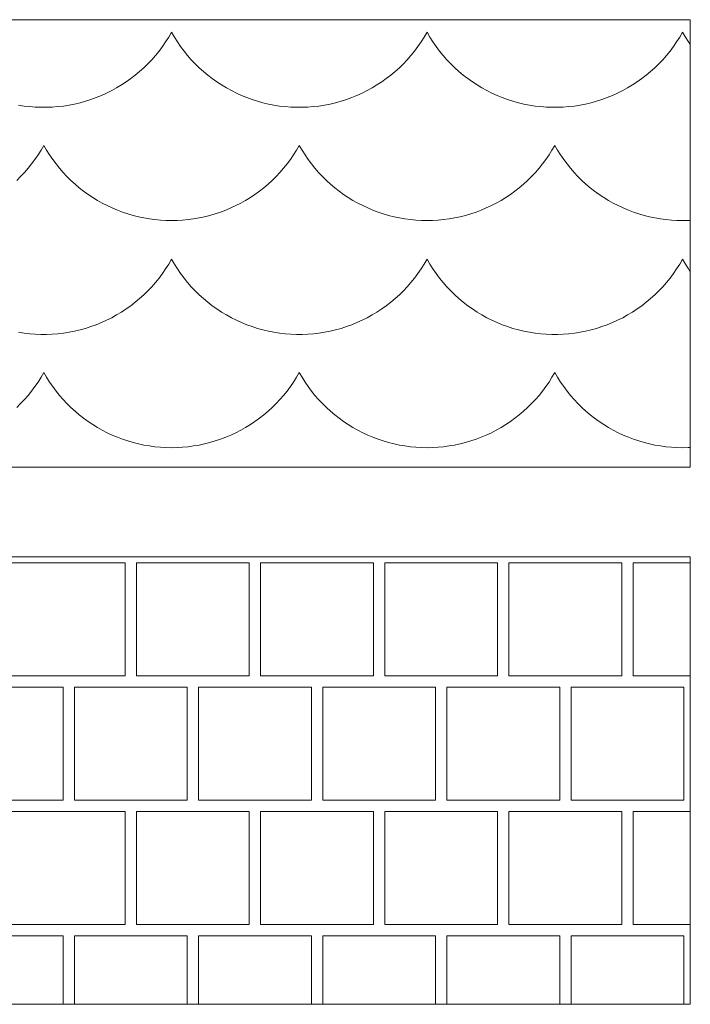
# Paper-space layout 'SA-902 Ruumi 103 siseviimistlused' of a CAD drawing. Header units: millimetres. Extents: x 15 to 415, y 5 to 292.
# Tile 105 of 108: x 300.61 to 306.61, y 238.51 to 247.31. Entities that reach past the tile are written whole.
import ezdxf
from ezdxf.xclip import XClip

# ---------------------------------------------------------------- set-up
doc = ezdxf.new("R2010")
doc.units = ezdxf.units.MM
doc.header["$MEASUREMENT"] = 0
doc.header["$XCLIPFRAME"] = 2

# ---------------------------------------------------------------- blocks, each defined once
blk = doc.blocks.new('*X26')
at = {"color": 253, "linetype": 'Continuous', "lineweight": 9}
for p, q in [((301.5532, 242.4552), (300.5432, 242.4552)), ((301.5532, 241.4452), (301.5532, 242.4552)), ((301.6542, 241.4452), (301.6542, 242.4552)), ((301.6542, 242.4552), (302.1592, 242.4552)), ((302.6642, 242.4552), (302.1592, 242.4552)), ((302.6642, 241.4452), (302.6642, 242.4552)), ((303.7752, 242.4552), (302.7652, 242.4552)), ((302.7652, 242.4552), (302.7652, 241.4452)), ((303.7752, 241.4452), (303.7752, 242.4552)), ((303.8762, 241.4452), (303.8762, 242.4552)), ((303.8762, 242.4552), (304.3812, 242.4552)), ((304.8862, 242.4552), (304.3812, 242.4552)), ((304.8862, 241.4452), (304.8862, 242.4552)), ((305.9972, 242.4552), (304.9872, 242.4552)), ((304.9872, 242.4552), (304.9872, 241.4452)), ((305.9972, 241.4452), (305.9972, 242.4552)), ((306.0982, 241.4452), (306.0982, 242.4552)), ((306.0982, 242.4552), (306.6032, 242.4552)), ((306.6101, 242.4552), (306.6032, 242.4552)), ((300.5432, 241.4452), (301.5532, 241.4452)), ((302.1592, 241.4452), (301.6542, 241.4452)), ((302.1592, 241.4452), (302.6642, 241.4452)), ((302.7652, 241.4452), (303.7752, 241.4452)), ((304.3812, 241.4452), (303.8762, 241.4452)), ((304.3812, 241.4452), (304.8862, 241.4452)), ((304.9872, 241.4452), (305.9972, 241.4452)), ((306.6032, 241.4452), (306.0982, 241.4452)), ((306.6032, 241.4452), (306.6101, 241.4452)), ((300.9977, 241.3442), (299.9877, 241.3442)), ((300.9977, 240.3342), (300.9977, 241.3442)), ((302.1087, 241.3442), (301.0987, 241.3442)), ((301.0987, 241.3442), (301.0987, 240.3342)), ((302.1087, 240.3342), (302.1087, 241.3442)), ((303.2197, 241.3442), (302.2097, 241.3442)), ((302.2097, 241.3442), (302.2097, 240.3342)), ((303.2197, 240.3342), (303.2197, 241.3442)), ((304.3307, 241.3442), (303.3207, 241.3442)), ((303.3207, 241.3442), (303.3207, 240.3342)), ((304.3307, 240.3342), (304.3307, 241.3442)), ((305.4417, 241.3442), (304.4317, 241.3442)), ((304.4317, 241.3442), (304.4317, 240.3342)), ((305.4417, 240.3342), (305.4417, 241.3442)), ((306.5527, 241.3442), (305.5427, 241.3442)), ((305.5427, 241.3442), (305.5427, 240.3342)), ((306.5527, 240.3342), (306.5527, 241.3442)), ((299.9877, 240.3342), (300.9977, 240.3342)), ((301.0987, 240.3342), (302.1087, 240.3342)), ((302.2097, 240.3342), (303.2197, 240.3342)), ((303.3207, 240.3342), (304.3307, 240.3342)), ((304.4317, 240.3342), (305.4417, 240.3342)), ((305.5427, 240.3342), (306.5527, 240.3342)), ((301.5532, 240.2332), (300.5432, 240.2332)), ((301.5532, 239.2232), (301.5532, 240.2332)), ((301.6542, 239.2232), (301.6542, 240.2332)), ((301.6542, 240.2332), (302.1592, 240.2332)), ((302.6642, 240.2332), (302.1592, 240.2332)), ((302.6642, 239.2232), (302.6642, 240.2332)), ((303.7752, 240.2332), (302.7652, 240.2332)), ((302.7652, 240.2332), (302.7652, 239.2232)), ((303.7752, 239.2232), (303.7752, 240.2332)), ((303.8762, 239.2232), (303.8762, 240.2332)), ((303.8762, 240.2332), (304.3812, 240.2332)), ((304.8862, 240.2332), (304.3812, 240.2332)), ((304.8862, 239.2232), (304.8862, 240.2332)), ((305.9972, 240.2332), (304.9872, 240.2332)), ((304.9872, 240.2332), (304.9872, 239.2232)), ((305.9972, 239.2232), (305.9972, 240.2332)), ((306.0982, 239.2232), (306.0982, 240.2332)), ((306.0982, 240.2332), (306.6032, 240.2332)), ((306.6101, 240.2332), (306.6032, 240.2332)), ((300.5432, 239.2232), (301.5532, 239.2232)), ((302.1592, 239.2232), (301.6542, 239.2232)), ((302.1592, 239.2232), (302.6642, 239.2232)), ((302.7652, 239.2232), (303.7752, 239.2232)), ((304.3812, 239.2232), (303.8762, 239.2232)), ((304.3812, 239.2232), (304.8862, 239.2232)), ((304.9872, 239.2232), (305.9972, 239.2232)), ((306.6032, 239.2232), (306.0982, 239.2232)), ((306.6032, 239.2232), (306.6101, 239.2232)), ((300.9977, 239.1222), (299.9877, 239.1222)), ((300.9977, 238.5098), (300.9977, 239.1222)), ((302.1087, 239.1222), (301.0987, 239.1222)), ((301.0987, 239.1222), (301.0987, 238.5098)), ((302.1087, 238.5098), (302.1087, 239.1222)), ((303.2197, 239.1222), (302.2097, 239.1222)), ((302.2097, 239.1222), (302.2097, 238.5098)), ((303.2197, 238.5098), (303.2197, 239.1222)), ((304.3307, 239.1222), (303.3207, 239.1222)), ((303.3207, 239.1222), (303.3207, 238.5098)), ((304.3307, 238.5098), (304.3307, 239.1222)), ((305.4417, 239.1222), (304.4317, 239.1222)), ((304.4317, 239.1222), (304.4317, 238.5098)), ((305.4417, 238.5098), (305.4417, 239.1222)), ((306.5527, 239.1222), (305.5427, 239.1222)), ((305.5427, 239.1222), (305.5427, 238.5098)), ((306.5527, 238.5098), (306.5527, 239.1222))]:
    blk.add_line(p, q, dxfattribs=at)
blk = doc.blocks.new('*X27')
at = {"color": 253, "linetype": 'Continuous', "lineweight": 9}
for p, q in [((301.9156, 247.113), (301.9427, 247.1557)), ((301.9427, 247.1557), (301.9682, 247.1994)), ((301.9682, 247.1994), (301.9936, 247.1557)), ((301.9936, 247.1557), (302.0207, 247.113)), ((304.2016, 247.113), (304.2287, 247.1557)), ((304.2287, 247.1557), (304.2542, 247.1994)), ((304.2542, 247.1994), (304.2796, 247.1557)), ((304.2796, 247.1557), (304.3067, 247.113)), ((306.4876, 247.113), (306.5147, 247.1557)), ((306.5147, 247.1557), (306.5402, 247.1994)), ((306.5402, 247.1994), (306.5656, 247.1557)), ((306.5656, 247.1557), (306.5927, 247.113)), ((301.8566, 247.031), (301.8869, 247.0714)), ((301.8869, 247.0714), (301.9156, 247.113)), ((302.0207, 247.113), (302.0495, 247.0714)), ((302.0495, 247.0714), (302.0798, 247.031)), ((304.1426, 247.031), (304.1729, 247.0714)), ((304.1729, 247.0714), (304.2016, 247.113)), ((304.3067, 247.113), (304.3355, 247.0714)), ((304.3355, 247.0714), (304.3658, 247.031)), ((306.4286, 247.031), (306.4589, 247.0714)), ((306.4589, 247.0714), (306.4876, 247.113)), ((306.5927, 247.113), (306.6101, 247.0879)), ((301.7913, 246.9537), (301.8247, 246.9917)), ((301.8247, 246.9917), (301.8566, 247.031)), ((302.0798, 247.031), (302.1117, 246.9917)), ((302.1117, 246.9917), (302.145, 246.9537)), ((304.0773, 246.9537), (304.1107, 246.9917)), ((304.1107, 246.9917), (304.1426, 247.031)), ((304.3658, 247.031), (304.3977, 246.9917)), ((304.3977, 246.9917), (304.431, 246.9537)), ((306.3633, 246.9537), (306.3967, 246.9917)), ((306.3967, 246.9917), (306.4286, 247.031)), ((301.6828, 246.8479), (301.7204, 246.8818)), ((301.7204, 246.8818), (301.7565, 246.9171)), ((301.7565, 246.9171), (301.7913, 246.9537)), ((302.145, 246.9537), (302.1798, 246.9171)), ((302.1798, 246.9171), (302.216, 246.8818)), ((302.216, 246.8818), (302.2536, 246.8479)), ((303.9688, 246.8479), (304.0064, 246.8818)), ((304.0064, 246.8818), (304.0425, 246.9171)), ((304.0425, 246.9171), (304.0773, 246.9537)), ((304.431, 246.9537), (304.4658, 246.9171)), ((304.4658, 246.9171), (304.502, 246.8818)), ((304.502, 246.8818), (304.5396, 246.8479)), ((306.2548, 246.8479), (306.2924, 246.8818)), ((306.2924, 246.8818), (306.3285, 246.9171)), ((306.3285, 246.9171), (306.3633, 246.9537)), ((301.604, 246.7846), (301.644, 246.8155)), ((301.644, 246.8155), (301.6828, 246.8479)), ((302.2536, 246.8479), (302.2924, 246.8155)), ((302.2924, 246.8155), (302.3324, 246.7846)), ((303.89, 246.7846), (303.93, 246.8155)), ((303.93, 246.8155), (303.9688, 246.8479)), ((304.5396, 246.8479), (304.5784, 246.8155)), ((304.5784, 246.8155), (304.6184, 246.7846)), ((306.176, 246.7846), (306.216, 246.8155)), ((306.216, 246.8155), (306.2548, 246.8479)), ((301.4329, 246.6773), (301.4772, 246.7016)), ((301.4772, 246.7016), (301.5205, 246.7276)), ((301.5205, 246.7276), (301.5628, 246.7553)), ((301.5628, 246.7553), (301.604, 246.7846)), ((302.3324, 246.7846), (302.3736, 246.7553)), ((302.3736, 246.7553), (302.4159, 246.7276)), ((302.4159, 246.7276), (302.4592, 246.7016)), ((302.4592, 246.7016), (302.5035, 246.6773)), ((303.7189, 246.6773), (303.7632, 246.7016)), ((303.7632, 246.7016), (303.8065, 246.7276)), ((303.8065, 246.7276), (303.8488, 246.7553)), ((303.8488, 246.7553), (303.89, 246.7846)), ((304.6184, 246.7846), (304.6596, 246.7553)), ((304.6596, 246.7553), (304.7019, 246.7276)), ((304.7019, 246.7276), (304.7452, 246.7016)), ((304.7452, 246.7016), (304.7895, 246.6773)), ((306.0049, 246.6773), (306.0492, 246.7016)), ((306.0492, 246.7016), (306.0925, 246.7276)), ((306.0925, 246.7276), (306.1348, 246.7553)), ((306.1348, 246.7553), (306.176, 246.7846)), ((301.2472, 246.5975), (301.2948, 246.6148)), ((301.2948, 246.6148), (301.3416, 246.6338)), ((301.3416, 246.6338), (301.3876, 246.6547)), ((301.3876, 246.6547), (301.4329, 246.6773)), ((302.5035, 246.6773), (302.5487, 246.6547)), ((302.5487, 246.6547), (302.5948, 246.6338)), ((302.5948, 246.6338), (302.6416, 246.6148)), ((302.6416, 246.6148), (302.6891, 246.5975)), ((303.5332, 246.5975), (303.5808, 246.6148)), ((303.5808, 246.6148), (303.6276, 246.6338)), ((303.6276, 246.6338), (303.6736, 246.6547)), ((303.6736, 246.6547), (303.7189, 246.6773)), ((304.7895, 246.6773), (304.8347, 246.6547)), ((304.8347, 246.6547), (304.8808, 246.6338)), ((304.8808, 246.6338), (304.9276, 246.6148)), ((304.9276, 246.6148), (304.9751, 246.5975)), ((305.8192, 246.5975), (305.8668, 246.6148)), ((305.8668, 246.6148), (305.9136, 246.6338)), ((305.9136, 246.6338), (305.9596, 246.6547)), ((305.9596, 246.6547), (306.0049, 246.6773)), ((300.5988, 246.5473), (300.6488, 246.5395)), ((300.6488, 246.5395), (300.699, 246.5337)), ((300.699, 246.5337), (300.7494, 246.5298)), ((300.7494, 246.5298), (300.7999, 246.5278)), ((300.7999, 246.5278), (300.8505, 246.5278)), ((300.8505, 246.5278), (300.901, 246.5298)), ((300.901, 246.5298), (300.9514, 246.5337)), ((300.9514, 246.5337), (301.0016, 246.5395)), ((301.0016, 246.5395), (301.0515, 246.5473)), ((301.0515, 246.5473), (301.1012, 246.557)), ((301.1012, 246.557), (301.1504, 246.5686)), ((301.1504, 246.5686), (301.1991, 246.5821)), ((301.1991, 246.5821), (301.2472, 246.5975)), ((302.6891, 246.5975), (302.7373, 246.5821)), ((302.7373, 246.5821), (302.786, 246.5686)), ((302.786, 246.5686), (302.8352, 246.557)), ((302.8352, 246.557), (302.8848, 246.5473)), ((302.8848, 246.5473), (302.9348, 246.5395)), ((302.9348, 246.5395), (302.985, 246.5337)), ((302.985, 246.5337), (303.0354, 246.5298)), ((303.0354, 246.5298), (303.0859, 246.5278)), ((303.0859, 246.5278), (303.1365, 246.5278)), ((303.1365, 246.5278), (303.187, 246.5298)), ((303.187, 246.5298), (303.2374, 246.5337)), ((303.2374, 246.5337), (303.2876, 246.5395)), ((303.2876, 246.5395), (303.3375, 246.5473)), ((303.3375, 246.5473), (303.3872, 246.557)), ((303.3872, 246.557), (303.4364, 246.5686)), ((303.4364, 246.5686), (303.4851, 246.5821)), ((303.4851, 246.5821), (303.5332, 246.5975)), ((304.9751, 246.5975), (305.0233, 246.5821)), ((305.0233, 246.5821), (305.072, 246.5686)), ((305.072, 246.5686), (305.1212, 246.557)), ((305.1212, 246.557), (305.1708, 246.5473)), ((305.1708, 246.5473), (305.2208, 246.5395)), ((305.2208, 246.5395), (305.271, 246.5337)), ((305.271, 246.5337), (305.3214, 246.5298)), ((305.3214, 246.5298), (305.3719, 246.5278)), ((305.3719, 246.5278), (305.4225, 246.5278)), ((305.4225, 246.5278), (305.473, 246.5298)), ((305.473, 246.5298), (305.5234, 246.5337)), ((305.5234, 246.5337), (305.5736, 246.5395)), ((305.5736, 246.5395), (305.6235, 246.5473)), ((305.6235, 246.5473), (305.6732, 246.557)), ((305.6732, 246.557), (305.7224, 246.5686)), ((305.7224, 246.5686), (305.7711, 246.5821)), ((305.7711, 246.5821), (305.8192, 246.5975)), ((300.8002, 246.1443), (300.8252, 246.1872)), ((300.8252, 246.1872), (300.8502, 246.1443)), ((303.0862, 246.1443), (303.1112, 246.1872)), ((303.1112, 246.1872), (303.1362, 246.1443)), ((305.3722, 246.1443), (305.3972, 246.1872)), ((305.3972, 246.1872), (305.4222, 246.1443)), ((300.7454, 246.0615), (300.7736, 246.1024)), ((300.7736, 246.1024), (300.8002, 246.1443)), ((300.8502, 246.1443), (300.8768, 246.1024)), ((300.8768, 246.1024), (300.905, 246.0615)), ((303.0314, 246.0615), (303.0596, 246.1024)), ((303.0596, 246.1024), (303.0862, 246.1443)), ((303.1362, 246.1443), (303.1628, 246.1024)), ((303.1628, 246.1024), (303.191, 246.0615)), ((305.3174, 246.0615), (305.3456, 246.1024)), ((305.3456, 246.1024), (305.3722, 246.1443)), ((305.4222, 246.1443), (305.4488, 246.1024)), ((305.4488, 246.1024), (305.477, 246.0615)), ((300.6845, 245.9831), (300.7157, 246.0217)), ((300.7157, 246.0217), (300.7454, 246.0615)), ((300.905, 246.0615), (300.9347, 246.0217)), ((300.9347, 246.0217), (300.9658, 245.9831)), ((302.9705, 245.9831), (303.0017, 246.0217)), ((303.0017, 246.0217), (303.0314, 246.0615)), ((303.191, 246.0615), (303.2207, 246.0217)), ((303.2207, 246.0217), (303.2518, 245.9831)), ((305.2565, 245.9831), (305.2877, 246.0217)), ((305.2877, 246.0217), (305.3174, 246.0615)), ((305.477, 246.0615), (305.5067, 246.0217)), ((305.5067, 246.0217), (305.5378, 245.9831)), ((300.5825, 245.8746), (300.6179, 245.9095)), ((300.6179, 245.9095), (300.6519, 245.9456)), ((300.6519, 245.9456), (300.6845, 245.9831)), ((300.9658, 245.9831), (300.9985, 245.9456)), ((300.9985, 245.9456), (301.0325, 245.9095)), ((301.0325, 245.9095), (301.0679, 245.8746)), ((302.8685, 245.8746), (302.9039, 245.9095)), ((302.9039, 245.9095), (302.9379, 245.9456)), ((302.9379, 245.9456), (302.9705, 245.9831)), ((303.2518, 245.9831), (303.2845, 245.9456)), ((303.2845, 245.9456), (303.3185, 245.9095)), ((303.3185, 245.9095), (303.3539, 245.8746)), ((305.1545, 245.8746), (305.1899, 245.9095)), ((305.1899, 245.9095), (305.2239, 245.9456)), ((305.2239, 245.9456), (305.2565, 245.9831)), ((305.5378, 245.9831), (305.5705, 245.9456)), ((305.5705, 245.9456), (305.6045, 245.9095)), ((305.6045, 245.9095), (305.6399, 245.8746)), ((301.0679, 245.8746), (301.1045, 245.8412)), ((301.1045, 245.8412), (301.1424, 245.8091)), ((302.7939, 245.8091), (302.8318, 245.8412)), ((302.8318, 245.8412), (302.8685, 245.8746)), ((303.3539, 245.8746), (303.3905, 245.8412)), ((303.3905, 245.8412), (303.4284, 245.8091)), ((305.0799, 245.8091), (305.1178, 245.8412)), ((305.1178, 245.8412), (305.1545, 245.8746)), ((305.6399, 245.8746), (305.6765, 245.8412)), ((305.6765, 245.8412), (305.7144, 245.8091)), ((301.1424, 245.8091), (301.1815, 245.7785)), ((301.1815, 245.7785), (301.2218, 245.7494)), ((301.2218, 245.7494), (301.2631, 245.7218)), ((302.6733, 245.7218), (302.7146, 245.7494)), ((302.7146, 245.7494), (302.7548, 245.7785)), ((302.7548, 245.7785), (302.7939, 245.8091)), ((303.4284, 245.8091), (303.4675, 245.7785)), ((303.4675, 245.7785), (303.5078, 245.7494)), ((303.5078, 245.7494), (303.5491, 245.7218)), ((304.9593, 245.7218), (305.0006, 245.7494)), ((305.0006, 245.7494), (305.0408, 245.7785)), ((305.0408, 245.7785), (305.0799, 245.8091)), ((305.7144, 245.8091), (305.7535, 245.7785)), ((305.7535, 245.7785), (305.7938, 245.7494)), ((305.7938, 245.7494), (305.8351, 245.7218)), ((301.2631, 245.7218), (301.3054, 245.6959)), ((301.3054, 245.6959), (301.3486, 245.6715)), ((301.3486, 245.6715), (301.3928, 245.6488)), ((301.3928, 245.6488), (301.4378, 245.6278)), ((302.4986, 245.6278), (302.5436, 245.6488)), ((302.5436, 245.6488), (302.5877, 245.6715)), ((302.5877, 245.6715), (302.631, 245.6959)), ((302.631, 245.6959), (302.6733, 245.7218)), ((303.5491, 245.7218), (303.5914, 245.6959)), ((303.5914, 245.6959), (303.6346, 245.6715)), ((303.6346, 245.6715), (303.6788, 245.6488)), ((303.6788, 245.6488), (303.7238, 245.6278)), ((304.7846, 245.6278), (304.8296, 245.6488)), ((304.8296, 245.6488), (304.8737, 245.6715)), ((304.8737, 245.6715), (304.917, 245.6959)), ((304.917, 245.6959), (304.9593, 245.7218)), ((305.8351, 245.7218), (305.8774, 245.6959)), ((305.8774, 245.6959), (305.9206, 245.6715)), ((305.9206, 245.6715), (305.9648, 245.6488)), ((305.9648, 245.6488), (306.0098, 245.6278)), ((301.4378, 245.6278), (301.4836, 245.6086)), ((301.4836, 245.6086), (301.53, 245.591)), ((301.53, 245.591), (301.5771, 245.5753)), ((301.5771, 245.5753), (301.6247, 245.5613)), ((301.6247, 245.5613), (301.6729, 245.5492)), ((302.2635, 245.5492), (302.3117, 245.5613)), ((302.3117, 245.5613), (302.3593, 245.5753)), ((302.3593, 245.5753), (302.4064, 245.591)), ((302.4064, 245.591), (302.4528, 245.6086)), ((302.4528, 245.6086), (302.4986, 245.6278)), ((303.7238, 245.6278), (303.7696, 245.6086)), ((303.7696, 245.6086), (303.816, 245.591)), ((303.816, 245.591), (303.8631, 245.5753)), ((303.8631, 245.5753), (303.9107, 245.5613)), ((303.9107, 245.5613), (303.9589, 245.5492)), ((304.5495, 245.5492), (304.5977, 245.5613)), ((304.5977, 245.5613), (304.6453, 245.5753)), ((304.6453, 245.5753), (304.6924, 245.591)), ((304.6924, 245.591), (304.7388, 245.6086)), ((304.7388, 245.6086), (304.7846, 245.6278)), ((306.0098, 245.6278), (306.0556, 245.6086)), ((306.0556, 245.6086), (306.102, 245.591)), ((306.102, 245.591), (306.1491, 245.5753)), ((306.1491, 245.5753), (306.1967, 245.5613)), ((306.1967, 245.5613), (306.2449, 245.5492)), ((301.6729, 245.5492), (301.7214, 245.5388)), ((301.7214, 245.5388), (301.7704, 245.5304)), ((301.7704, 245.5304), (301.8196, 245.5238)), ((301.8196, 245.5238), (301.869, 245.519)), ((301.869, 245.519), (301.9186, 245.5162)), ((301.9186, 245.5162), (301.9682, 245.5152)), ((301.9682, 245.5152), (302.0178, 245.5162)), ((302.0178, 245.5162), (302.0674, 245.519)), ((302.0674, 245.519), (302.1168, 245.5238)), ((302.1168, 245.5238), (302.166, 245.5304)), ((302.166, 245.5304), (302.2149, 245.5388)), ((302.2149, 245.5388), (302.2635, 245.5492)), ((303.9589, 245.5492), (304.0074, 245.5388)), ((304.0074, 245.5388), (304.0564, 245.5304)), ((304.0564, 245.5304), (304.1056, 245.5238)), ((304.1056, 245.5238), (304.155, 245.519)), ((304.155, 245.519), (304.2046, 245.5162)), ((304.2046, 245.5162), (304.2542, 245.5152)), ((304.2542, 245.5152), (304.3038, 245.5162)), ((304.3038, 245.5162), (304.3534, 245.519)), ((304.3534, 245.519), (304.4028, 245.5238)), ((304.4028, 245.5238), (304.452, 245.5304)), ((304.452, 245.5304), (304.5009, 245.5388)), ((304.5009, 245.5388), (304.5495, 245.5492)), ((306.2449, 245.5492), (306.2934, 245.5388)), ((306.2934, 245.5388), (306.3424, 245.5304)), ((306.3424, 245.5304), (306.3916, 245.5238)), ((306.3916, 245.5238), (306.441, 245.519)), ((306.441, 245.519), (306.4906, 245.5162)), ((306.4906, 245.5162), (306.5402, 245.5152)), ((306.5402, 245.5152), (306.5898, 245.5162)), ((306.5898, 245.5162), (306.6101, 245.5173)), ((301.9156, 245.083), (301.9427, 245.1257)), ((301.9427, 245.1257), (301.9682, 245.1694)), ((301.9682, 245.1694), (301.9936, 245.1257)), ((301.9936, 245.1257), (302.0207, 245.083)), ((304.2016, 245.083), (304.2287, 245.1257)), ((304.2287, 245.1257), (304.2542, 245.1694)), ((304.2542, 245.1694), (304.2796, 245.1257)), ((304.2796, 245.1257), (304.3067, 245.083)), ((306.4876, 245.083), (306.5147, 245.1257)), ((306.5147, 245.1257), (306.5402, 245.1694)), ((306.5402, 245.1694), (306.5656, 245.1257)), ((306.5656, 245.1257), (306.5927, 245.083)), ((301.8566, 245.001), (301.8869, 245.0414)), ((301.8869, 245.0414), (301.9156, 245.083)), ((302.0207, 245.083), (302.0495, 245.0414)), ((302.0495, 245.0414), (302.0798, 245.001)), ((304.1426, 245.001), (304.1729, 245.0414)), ((304.1729, 245.0414), (304.2016, 245.083)), ((304.3067, 245.083), (304.3355, 245.0414)), ((304.3355, 245.0414), (304.3658, 245.001)), ((306.4286, 245.001), (306.4589, 245.0414)), ((306.4589, 245.0414), (306.4876, 245.083)), ((306.5927, 245.083), (306.6101, 245.0579)), ((301.7913, 244.9237), (301.8247, 244.9617)), ((301.8247, 244.9617), (301.8566, 245.001)), ((302.0798, 245.001), (302.1117, 244.9617)), ((302.1117, 244.9617), (302.145, 244.9237)), ((304.0773, 244.9237), (304.1107, 244.9617)), ((304.1107, 244.9617), (304.1426, 245.001)), ((304.3658, 245.001), (304.3977, 244.9617)), ((304.3977, 244.9617), (304.431, 244.9237)), ((306.3633, 244.9237), (306.3967, 244.9617)), ((306.3967, 244.9617), (306.4286, 245.001)), ((301.6828, 244.8179), (301.7204, 244.8518)), ((301.7204, 244.8518), (301.7565, 244.8871)), ((301.7565, 244.8871), (301.7913, 244.9237)), ((302.145, 244.9237), (302.1798, 244.8871)), ((302.1798, 244.8871), (302.216, 244.8518)), ((302.216, 244.8518), (302.2536, 244.8179)), ((303.9688, 244.8179), (304.0064, 244.8518)), ((304.0064, 244.8518), (304.0425, 244.8871)), ((304.0425, 244.8871), (304.0773, 244.9237)), ((304.431, 244.9237), (304.4658, 244.8871)), ((304.4658, 244.8871), (304.502, 244.8518)), ((304.502, 244.8518), (304.5396, 244.8179)), ((306.2548, 244.8179), (306.2924, 244.8518)), ((306.2924, 244.8518), (306.3285, 244.8871)), ((306.3285, 244.8871), (306.3633, 244.9237)), ((301.604, 244.7546), (301.644, 244.7855)), ((301.644, 244.7855), (301.6828, 244.8179)), ((302.2536, 244.8179), (302.2924, 244.7855)), ((302.2924, 244.7855), (302.3324, 244.7546)), ((303.89, 244.7546), (303.93, 244.7855)), ((303.93, 244.7855), (303.9688, 244.8179)), ((304.5396, 244.8179), (304.5784, 244.7855)), ((304.5784, 244.7855), (304.6184, 244.7546)), ((306.176, 244.7546), (306.216, 244.7855)), ((306.216, 244.7855), (306.2548, 244.8179)), ((301.4772, 244.6716), (301.5205, 244.6976)), ((301.5205, 244.6976), (301.5628, 244.7253)), ((301.5628, 244.7253), (301.604, 244.7546)), ((302.3324, 244.7546), (302.3736, 244.7253)), ((302.3736, 244.7253), (302.4159, 244.6976)), ((302.4159, 244.6976), (302.4592, 244.6716)), ((303.7632, 244.6716), (303.8065, 244.6976)), ((303.8065, 244.6976), (303.8488, 244.7253)), ((303.8488, 244.7253), (303.89, 244.7546)), ((304.6184, 244.7546), (304.6596, 244.7253)), ((304.6596, 244.7253), (304.7019, 244.6976)), ((304.7019, 244.6976), (304.7452, 244.6716)), ((306.0492, 244.6716), (306.0925, 244.6976)), ((306.0925, 244.6976), (306.1348, 244.7253)), ((306.1348, 244.7253), (306.176, 244.7546)), ((301.2948, 244.5848), (301.3416, 244.6038)), ((301.3416, 244.6038), (301.3876, 244.6247)), ((301.3876, 244.6247), (301.4329, 244.6473)), ((301.4329, 244.6473), (301.4772, 244.6716)), ((302.4592, 244.6716), (302.5035, 244.6473)), ((302.5035, 244.6473), (302.5487, 244.6247)), ((302.5487, 244.6247), (302.5948, 244.6038)), ((302.5948, 244.6038), (302.6416, 244.5848)), ((303.5808, 244.5848), (303.6276, 244.6038)), ((303.6276, 244.6038), (303.6736, 244.6247)), ((303.6736, 244.6247), (303.7189, 244.6473)), ((303.7189, 244.6473), (303.7632, 244.6716)), ((304.7452, 244.6716), (304.7895, 244.6473)), ((304.7895, 244.6473), (304.8347, 244.6247)), ((304.8347, 244.6247), (304.8808, 244.6038)), ((304.8808, 244.6038), (304.9276, 244.5848)), ((305.8668, 244.5848), (305.9136, 244.6038)), ((305.9136, 244.6038), (305.9596, 244.6247)), ((305.9596, 244.6247), (306.0049, 244.6473)), ((306.0049, 244.6473), (306.0492, 244.6716)), ((300.5988, 244.5173), (300.6488, 244.5095)), ((300.6488, 244.5095), (300.699, 244.5037)), ((300.699, 244.5037), (300.7494, 244.4998)), ((300.7494, 244.4998), (300.7999, 244.4978)), ((300.7999, 244.4978), (300.8505, 244.4978)), ((300.8505, 244.4978), (300.901, 244.4998)), ((300.901, 244.4998), (300.9514, 244.5037)), ((300.9514, 244.5037), (301.0016, 244.5095)), ((301.0016, 244.5095), (301.0515, 244.5173)), ((301.0515, 244.5173), (301.1012, 244.527)), ((301.1012, 244.527), (301.1504, 244.5386)), ((301.1504, 244.5386), (301.1991, 244.5521)), ((301.1991, 244.5521), (301.2472, 244.5675)), ((301.2472, 244.5675), (301.2948, 244.5848)), ((302.6416, 244.5848), (302.6891, 244.5675)), ((302.6891, 244.5675), (302.7373, 244.5521)), ((302.7373, 244.5521), (302.786, 244.5386)), ((302.786, 244.5386), (302.8352, 244.527)), ((302.8352, 244.527), (302.8848, 244.5173)), ((302.8848, 244.5173), (302.9348, 244.5095)), ((302.9348, 244.5095), (302.985, 244.5037)), ((302.985, 244.5037), (303.0354, 244.4998)), ((303.0354, 244.4998), (303.0859, 244.4978)), ((303.0859, 244.4978), (303.1365, 244.4978)), ((303.1365, 244.4978), (303.187, 244.4998)), ((303.187, 244.4998), (303.2374, 244.5037)), ((303.2374, 244.5037), (303.2876, 244.5095)), ((303.2876, 244.5095), (303.3375, 244.5173)), ((303.3375, 244.5173), (303.3872, 244.527)), ((303.3872, 244.527), (303.4364, 244.5386)), ((303.4364, 244.5386), (303.4851, 244.5521)), ((303.4851, 244.5521), (303.5332, 244.5675)), ((303.5332, 244.5675), (303.5808, 244.5848)), ((304.9276, 244.5848), (304.9751, 244.5675)), ((304.9751, 244.5675), (305.0233, 244.5521)), ((305.0233, 244.5521), (305.072, 244.5386)), ((305.072, 244.5386), (305.1212, 244.527)), ((305.1212, 244.527), (305.1708, 244.5173)), ((305.1708, 244.5173), (305.2208, 244.5095)), ((305.2208, 244.5095), (305.271, 244.5037)), ((305.271, 244.5037), (305.3214, 244.4998)), ((305.3214, 244.4998), (305.3719, 244.4978)), ((305.3719, 244.4978), (305.4225, 244.4978)), ((305.4225, 244.4978), (305.473, 244.4998)), ((305.473, 244.4998), (305.5234, 244.5037)), ((305.5234, 244.5037), (305.5736, 244.5095)), ((305.5736, 244.5095), (305.6235, 244.5173)), ((305.6235, 244.5173), (305.6732, 244.527)), ((305.6732, 244.527), (305.7224, 244.5386)), ((305.7224, 244.5386), (305.7711, 244.5521)), ((305.7711, 244.5521), (305.8192, 244.5675)), ((305.8192, 244.5675), (305.8668, 244.5848)), ((300.8002, 244.1143), (300.8252, 244.1572)), ((300.8252, 244.1572), (300.8502, 244.1143)), ((303.0862, 244.1143), (303.1112, 244.1572)), ((303.1112, 244.1572), (303.1362, 244.1143)), ((305.3722, 244.1143), (305.3972, 244.1572)), ((305.3972, 244.1572), (305.4222, 244.1143)), ((300.7454, 244.0315), (300.7736, 244.0724)), ((300.7736, 244.0724), (300.8002, 244.1143)), ((300.8502, 244.1143), (300.8768, 244.0724)), ((300.8768, 244.0724), (300.905, 244.0315)), ((303.0314, 244.0315), (303.0596, 244.0724)), ((303.0596, 244.0724), (303.0862, 244.1143)), ((303.1362, 244.1143), (303.1628, 244.0724)), ((303.1628, 244.0724), (303.191, 244.0315)), ((305.3174, 244.0315), (305.3456, 244.0724)), ((305.3456, 244.0724), (305.3722, 244.1143)), ((305.4222, 244.1143), (305.4488, 244.0724)), ((305.4488, 244.0724), (305.477, 244.0315)), ((300.6845, 243.9531), (300.7157, 243.9917)), ((300.7157, 243.9917), (300.7454, 244.0315)), ((300.905, 244.0315), (300.9347, 243.9917)), ((300.9347, 243.9917), (300.9658, 243.9531)), ((302.9705, 243.9531), (303.0017, 243.9917)), ((303.0017, 243.9917), (303.0314, 244.0315)), ((303.191, 244.0315), (303.2207, 243.9917)), ((303.2207, 243.9917), (303.2518, 243.9531)), ((305.2565, 243.9531), (305.2877, 243.9917)), ((305.2877, 243.9917), (305.3174, 244.0315)), ((305.477, 244.0315), (305.5067, 243.9917)), ((305.5067, 243.9917), (305.5378, 243.9531)), ((300.6179, 243.8795), (300.6519, 243.9156)), ((300.6519, 243.9156), (300.6845, 243.9531)), ((300.9658, 243.9531), (300.9985, 243.9156)), ((300.9985, 243.9156), (301.0325, 243.8795)), ((302.9039, 243.8795), (302.9379, 243.9156)), ((302.9379, 243.9156), (302.9705, 243.9531)), ((303.2518, 243.9531), (303.2845, 243.9156)), ((303.2845, 243.9156), (303.3185, 243.8795)), ((305.1899, 243.8795), (305.2239, 243.9156)), ((305.2239, 243.9156), (305.2565, 243.9531)), ((305.5378, 243.9531), (305.5705, 243.9156)), ((305.5705, 243.9156), (305.6045, 243.8795)), ((300.5825, 243.8446), (300.6179, 243.8795)), ((301.0325, 243.8795), (301.0679, 243.8446)), ((301.0679, 243.8446), (301.1045, 243.8112)), ((301.1045, 243.8112), (301.1424, 243.7791)), ((302.7939, 243.7791), (302.8318, 243.8112)), ((302.8318, 243.8112), (302.8685, 243.8446)), ((302.8685, 243.8446), (302.9039, 243.8795)), ((303.3185, 243.8795), (303.3539, 243.8446)), ((303.3539, 243.8446), (303.3905, 243.8112)), ((303.3905, 243.8112), (303.4284, 243.7791)), ((305.0799, 243.7791), (305.1178, 243.8112)), ((305.1178, 243.8112), (305.1545, 243.8446)), ((305.1545, 243.8446), (305.1899, 243.8795)), ((305.6045, 243.8795), (305.6399, 243.8446)), ((305.6399, 243.8446), (305.6765, 243.8112)), ((305.6765, 243.8112), (305.7144, 243.7791)), ((301.1424, 243.7791), (301.1815, 243.7485)), ((301.1815, 243.7485), (301.2218, 243.7194)), ((301.2218, 243.7194), (301.2631, 243.6918)), ((302.6733, 243.6918), (302.7146, 243.7194)), ((302.7146, 243.7194), (302.7548, 243.7485)), ((302.7548, 243.7485), (302.7939, 243.7791)), ((303.4284, 243.7791), (303.4675, 243.7485)), ((303.4675, 243.7485), (303.5078, 243.7194)), ((303.5078, 243.7194), (303.5491, 243.6918)), ((304.9593, 243.6918), (305.0006, 243.7194)), ((305.0006, 243.7194), (305.0408, 243.7485)), ((305.0408, 243.7485), (305.0799, 243.7791)), ((305.7144, 243.7791), (305.7535, 243.7485)), ((305.7535, 243.7485), (305.7938, 243.7194)), ((305.7938, 243.7194), (305.8351, 243.6918)), ((301.2631, 243.6918), (301.3054, 243.6659)), ((301.3054, 243.6659), (301.3486, 243.6415)), ((301.3486, 243.6415), (301.3928, 243.6188)), ((301.3928, 243.6188), (301.4378, 243.5978)), ((302.4986, 243.5978), (302.5436, 243.6188)), ((302.5436, 243.6188), (302.5877, 243.6415)), ((302.5877, 243.6415), (302.631, 243.6659)), ((302.631, 243.6659), (302.6733, 243.6918)), ((303.5491, 243.6918), (303.5914, 243.6659)), ((303.5914, 243.6659), (303.6346, 243.6415)), ((303.6346, 243.6415), (303.6788, 243.6188)), ((303.6788, 243.6188), (303.7238, 243.5978)), ((304.7846, 243.5978), (304.8296, 243.6188)), ((304.8296, 243.6188), (304.8737, 243.6415)), ((304.8737, 243.6415), (304.917, 243.6659)), ((304.917, 243.6659), (304.9593, 243.6918)), ((305.8351, 243.6918), (305.8774, 243.6659)), ((305.8774, 243.6659), (305.9206, 243.6415)), ((305.9206, 243.6415), (305.9648, 243.6188)), ((305.9648, 243.6188), (306.0098, 243.5978)), ((301.4378, 243.5978), (301.4836, 243.5786)), ((301.4836, 243.5786), (301.53, 243.561)), ((301.53, 243.561), (301.5771, 243.5453)), ((301.5771, 243.5453), (301.6247, 243.5313)), ((301.6247, 243.5313), (301.6729, 243.5192)), ((302.2635, 243.5192), (302.3117, 243.5313)), ((302.3117, 243.5313), (302.3593, 243.5453)), ((302.3593, 243.5453), (302.4064, 243.561)), ((302.4064, 243.561), (302.4528, 243.5786)), ((302.4528, 243.5786), (302.4986, 243.5978)), ((303.7238, 243.5978), (303.7696, 243.5786)), ((303.7696, 243.5786), (303.816, 243.561)), ((303.816, 243.561), (303.8631, 243.5453)), ((303.8631, 243.5453), (303.9107, 243.5313)), ((303.9107, 243.5313), (303.9589, 243.5192)), ((304.5495, 243.5192), (304.5977, 243.5313)), ((304.5977, 243.5313), (304.6453, 243.5453)), ((304.6453, 243.5453), (304.6924, 243.561)), ((304.6924, 243.561), (304.7388, 243.5786)), ((304.7388, 243.5786), (304.7846, 243.5978)), ((306.0098, 243.5978), (306.0556, 243.5786)), ((306.0556, 243.5786), (306.102, 243.561)), ((306.102, 243.561), (306.1491, 243.5453)), ((306.1491, 243.5453), (306.1967, 243.5313)), ((306.1967, 243.5313), (306.2449, 243.5192)), ((301.6729, 243.5192), (301.7214, 243.5088)), ((301.7214, 243.5088), (301.7704, 243.5004)), ((301.7704, 243.5004), (301.8196, 243.4938)), ((301.8196, 243.4938), (301.869, 243.489)), ((301.869, 243.489), (301.9186, 243.4862)), ((301.9186, 243.4862), (301.9682, 243.4852)), ((301.9682, 243.4852), (302.0178, 243.4862)), ((302.0178, 243.4862), (302.0674, 243.489)), ((302.0674, 243.489), (302.1168, 243.4938)), ((302.1168, 243.4938), (302.166, 243.5004)), ((302.166, 243.5004), (302.2149, 243.5088)), ((302.2149, 243.5088), (302.2635, 243.5192)), ((303.9589, 243.5192), (304.0074, 243.5088)), ((304.0074, 243.5088), (304.0564, 243.5004)), ((304.0564, 243.5004), (304.1056, 243.4938)), ((304.1056, 243.4938), (304.155, 243.489)), ((304.155, 243.489), (304.2046, 243.4862)), ((304.2046, 243.4862), (304.2542, 243.4852)), ((304.2542, 243.4852), (304.3038, 243.4862)), ((304.3038, 243.4862), (304.3534, 243.489)), ((304.3534, 243.489), (304.4028, 243.4938)), ((304.4028, 243.4938), (304.452, 243.5004)), ((304.452, 243.5004), (304.5009, 243.5088)), ((304.5009, 243.5088), (304.5495, 243.5192)), ((306.2449, 243.5192), (306.2934, 243.5088)), ((306.2934, 243.5088), (306.3424, 243.5004)), ((306.3424, 243.5004), (306.3916, 243.4938)), ((306.3916, 243.4938), (306.441, 243.489)), ((306.441, 243.489), (306.4906, 243.4862)), ((306.4906, 243.4862), (306.5402, 243.4852)), ((306.5402, 243.4852), (306.5898, 243.4862)), ((306.5898, 243.4862), (306.6101, 243.4873))]:
    blk.add_line(p, q, dxfattribs=at)
blk = doc.blocks.new('Drawing_4_4', base_point=(9.3602, 554.7472))
at = {"color": 7, "linetype": 'Continuous', "lineweight": 9}
for p, q in [((306.6101, 247.311), (294.6086, 247.311)), ((306.6101, 243.3104), (306.6101, 247.311)), ((294.6086, 243.3104), (306.6101, 243.3104)), ((306.6101, 242.5104), (294.6086, 242.5104)), ((306.6101, 238.5098), (306.6101, 242.5104)), ((294.6086, 238.5098), (306.6101, 238.5098))]:
    blk.add_line(p, q, dxfattribs=at)
at = {"color": 7, "linetype": 'Continuous', "lineweight": 13}
for name in ['*X27', '*X26']:
    blk.add_blockref(name, (0, 0), dxfattribs=at)

psp = doc.layouts.new('SA-902 Ruumi 103 siseviimistlused')

# ---------------------------------------------------------------- block references
at = {"color": 7, "linetype": 'Continuous', "lineweight": 13}
ref = psp.add_blockref('Drawing_4_4', (9.3602, 554.7472), dxfattribs=at)
XClip(ref).set_block_clipping_path([(291.714254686, 168.768728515), (406.3083462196, 280.9999827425)])

doc.saveas('drawing.dxf')
